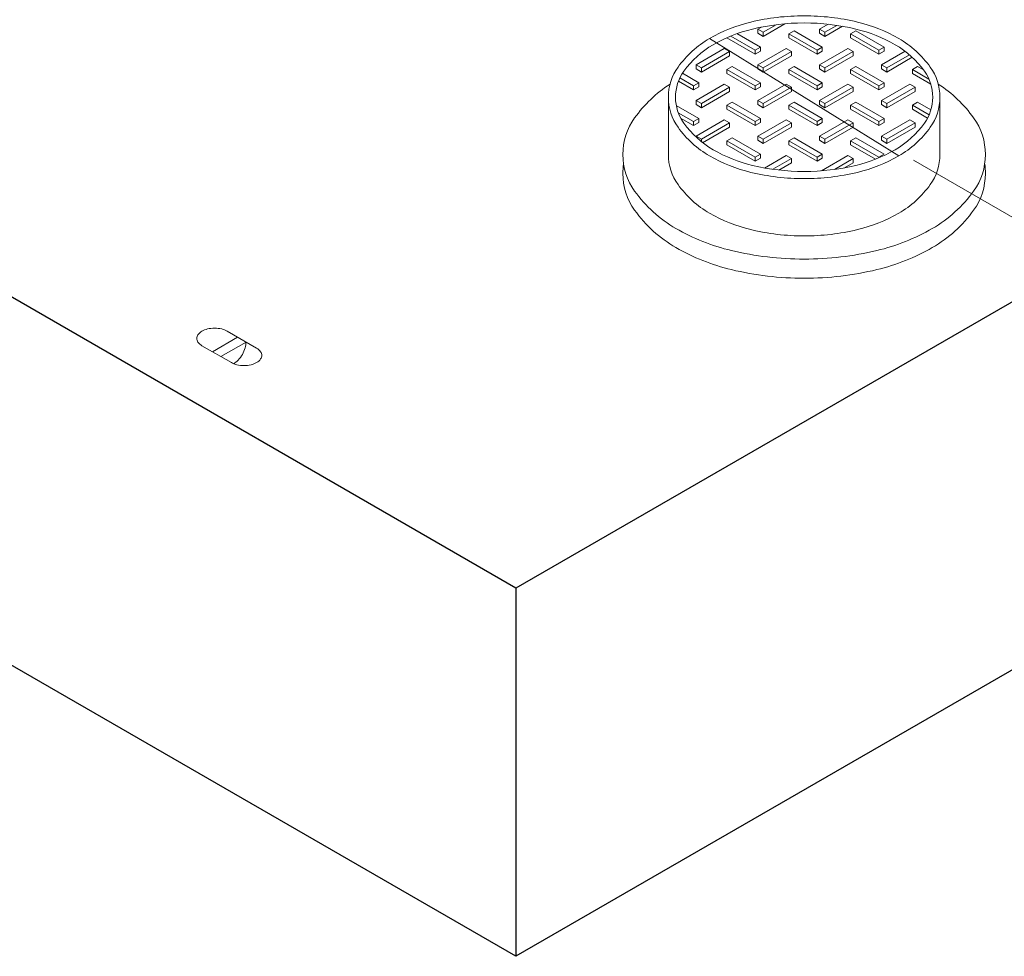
# Model space of a CAD drawing. Header units: inches. Extents: x -68 to 682, y 27 to 463.
# Tile 160 of 165: x 457 to 483, y 104 to 129. Entities that reach past the tile are written whole.
import ezdxf

# ---------------------------------------------------------------- set-up
doc = ezdxf.new("R2010")
doc.units = ezdxf.units.IN
doc.header["$LTSCALE"] = 0.5
doc.header["$MEASUREMENT"] = 0
for name, color, linetype, lineweight in [('Concrete-Thick', 7, 'Continuous', 25), ('Covers-Hatching', 152, 'Continuous', 13), ('Covers-Lt', 175, 'Continuous', 9), ('Dimensions', 7, 'Continuous', 15), ('Embeds-Lt', 143, 'Continuous', 9)]:
    doc.layers.add(name, color=color, linetype=linetype, lineweight=lineweight)

# ---------------------------------------------------------------- blocks, each defined once
blk = doc.blocks.new('ISOBURKE')
for p, q in [((-0.108, 0.812), (1.407, -0.062)), ((0.108, -0.812), (-1.407, 0.062)), ((-0.866, -0.25), (0.433, 0.5)), ((-0.433, -0.5), (0.866, 0.25))]:
    blk.add_line(p, q)
at = {"flags": 128}
for points in [[(-0.758, 0.968, 0.058752), (-1.126, 0.924, 0.072341), (-1.407, 0.812, 0.106617), (-1.617, 0.623, 0.156851), (-1.676, 0.437, 0.156851), (-1.617, 0.252, 0.106617), (-1.407, 0.062, 0.072341)], [(-0.108, 0.812, 0.072341), (-0.389, 0.924, 0.058752), (-0.758, 0.968, 0.058752)], [(0.108, -0.812, 0.072341), (0.389, -0.924, 0.058752), (0.758, -0.968, 0.058752), (1.126, -0.924, 0.072341), (1.407, -0.812, 0.106617), (1.617, -0.623, 0.156851), (1.676, -0.437, 0.156851), (1.617, -0.252, 0.106617), (1.407, -0.062, 0.072341)]]:
    blk.add_lwpolyline(points, format="xyb", dxfattribs=at)
blk.add_lwpolyline([(0.224, -0.87, 0.070127), (0.454, -0.688, 0.058752), (0.676, -0.39, 0.058752), (0.822, -0.049, 0.072341), (0.866, 0.25, 0.106617)], format="xyb")

msp = doc.modelspace()

# ---------------------------------------------------------------- linework, layer by layer
at = {"layer": 'Concrete-Thick'}
for p, q in [((469.91198, 113.70987), (430.37738, 136.53519)), ((496.26932, 128.92729), (469.91198, 113.70987)), ((469.91198, 104.07215), (430.37738, 126.89746)), ((496.26932, 119.28956), (469.91198, 104.07215)), ((469.91198, 113.70987), (469.91198, 104.07215))]:
    msp.add_line(p, q, dxfattribs=at)
at = {"layer": 'Covers-Hatching'}
for p, q in [((476.34591, 128.4051), (476.24958, 128.34949)), ((476.95733, 128.49123), (476.38825, 128.16267)), ((476.38825, 128.26942), (476.73045, 128.46699)), ((478.09157, 128.47889), (477.86745, 128.34949)), ((478.00612, 128.26942), (478.31829, 128.44965)), ((478.4627, 128.42628), (478.00612, 128.16267)), ((475.44065, 128.12727), (475.44065, 128.12264)), ((476.18024, 127.80238), (475.54227, 128.17072)), ((475.69988, 128.23985), (476.31892, 127.88245)), ((476.24958, 128.34949), (476.38825, 128.26942)), ((476.24958, 128.24273), (476.24958, 128.34949)), ((476.38825, 128.16267), (476.24958, 128.24273)), ((476.38825, 128.16267), (476.38825, 128.26942)), ((477.05851, 128.22939), (477.19719, 128.30945)), ((477.79811, 127.80238), (477.05851, 128.22939)), ((477.05851, 128.22939), (477.05851, 128.12264)), ((477.19719, 128.30945), (477.93678, 127.88245)), ((477.86745, 128.34949), (478.00612, 128.26942)), ((477.86745, 128.24273), (477.86745, 128.34949)), ((478.00612, 128.16267), (477.86745, 128.24273)), ((478.00612, 128.16267), (478.00612, 128.26942)), ((478.67638, 128.22939), (478.81505, 128.30945)), ((479.41597, 127.80238), (478.67638, 128.22939)), ((478.67638, 128.22939), (478.67638, 128.12264)), ((478.81505, 128.30945), (479.55465, 127.88245)), ((474.98617, 128.10596), (479.93681, 125.0312)), ((475.44065, 128.12264), (476.18024, 127.69563)), ((476.31892, 127.88245), (476.18024, 127.80238)), ((476.31892, 127.7757), (476.31892, 127.88245)), ((477.05851, 128.12264), (477.79811, 127.69563)), ((477.93678, 127.88245), (477.79811, 127.80238)), ((477.93678, 127.7757), (477.93678, 127.88245)), ((478.67638, 128.12264), (479.41597, 127.69563)), ((479.55465, 127.88245), (479.41597, 127.80238)), ((479.55465, 127.7757), (479.55465, 127.88245)), ((475.37131, 127.84242), (474.63171, 127.41541)), ((474.77039, 127.33535), (475.50998, 127.76235)), ((475.50998, 127.6556), (474.77039, 127.2286)), ((475.50998, 127.76235), (475.37131, 127.84242)), ((475.50998, 127.76235), (475.50998, 127.6556)), ((476.18024, 127.69563), (476.18024, 127.80238)), ((476.18024, 127.69563), (476.31892, 127.7757)), ((476.98918, 127.84242), (476.24958, 127.41541)), ((476.38825, 127.33535), (477.12785, 127.76235)), ((477.12785, 127.6556), (476.38825, 127.2286)), ((477.12785, 127.76235), (476.98918, 127.84242)), ((477.12785, 127.76235), (477.12785, 127.6556)), ((477.79811, 127.69563), (477.79811, 127.80238)), ((477.79811, 127.69563), (477.93678, 127.7757)), ((478.60704, 127.84242), (477.86745, 127.41541)), ((478.00612, 127.33535), (478.74572, 127.76235)), ((478.74572, 127.6556), (478.00612, 127.2286)), ((478.74572, 127.76235), (478.60704, 127.84242)), ((478.74572, 127.76235), (478.74572, 127.6556)), ((479.41597, 127.69563), (479.41597, 127.80238)), ((479.41597, 127.69563), (479.55465, 127.7757)), ((480.10193, 127.77141), (479.48531, 127.41541)), ((479.62399, 127.33535), (480.2174, 127.67796)), ((480.28987, 127.61304), (479.62399, 127.2286)), ((474.63171, 127.30866), (474.63171, 127.41541)), ((474.63171, 127.41541), (474.77039, 127.33535)), ((475.44065, 127.29532), (475.57932, 127.37538)), ((475.57932, 127.37538), (476.31892, 126.94837)), ((476.24958, 127.30866), (476.24958, 127.41541)), ((476.24958, 127.41541), (476.38825, 127.33535)), ((477.05851, 127.29532), (477.19719, 127.37538)), ((477.19719, 127.37538), (477.93678, 126.94837)), ((477.86745, 127.30866), (477.86745, 127.41541)), ((477.86745, 127.41541), (478.00612, 127.33535)), ((478.67638, 127.29532), (478.81505, 127.37538)), ((478.81505, 127.37538), (479.55465, 126.94837)), ((479.48531, 127.30866), (479.48531, 127.41541)), ((479.48531, 127.41541), (479.62399, 127.33535)), ((480.29424, 127.29532), (480.43292, 127.37538)), ((480.43292, 127.37538), (480.57969, 127.29064)), ((474.27469, 127.19453), (474.70105, 126.94837)), ((474.77039, 127.2286), (474.63171, 127.30866)), ((474.77039, 127.2286), (474.77039, 127.33535)), ((476.18024, 126.86831), (475.44065, 127.29532)), ((475.44065, 127.29532), (475.44065, 127.18856)), ((475.44065, 127.18856), (476.18024, 126.76156)), ((476.38825, 127.2286), (476.24958, 127.30866)), ((476.38825, 127.2286), (476.38825, 127.33535)), ((477.79811, 126.86831), (477.05851, 127.29532)), ((477.05851, 127.29532), (477.05851, 127.18856)), ((477.05851, 127.18856), (477.79811, 126.76156)), ((478.00612, 127.2286), (477.86745, 127.30866)), ((478.00612, 127.2286), (478.00612, 127.33535)), ((479.41597, 126.86831), (478.67638, 127.29532)), ((478.67638, 127.29532), (478.67638, 127.18856)), ((478.67638, 127.18856), (479.41597, 126.76156)), ((479.62399, 127.2286), (479.48531, 127.30866)), ((479.62399, 127.2286), (479.62399, 127.33535)), ((480.29424, 127.29532), (480.29424, 127.18856)), ((480.72767, 127.04508), (480.29424, 127.29532)), ((480.29424, 127.18856), (480.77876, 126.90883)), ((474.17128, 126.98736), (474.56238, 126.76156)), ((474.56238, 126.86831), (474.20817, 127.07281)), ((474.70105, 126.94837), (474.56238, 126.86831)), ((474.56238, 126.76156), (474.56238, 126.86831)), ((474.56238, 126.76156), (474.70105, 126.84162)), ((475.37131, 126.90834), (474.63171, 126.48134)), ((474.70105, 126.84162), (474.70105, 126.94837)), ((475.50998, 126.82828), (475.37131, 126.90834)), ((476.31892, 126.94837), (476.18024, 126.86831)), ((476.18024, 126.76156), (476.18024, 126.86831)), ((476.18024, 126.76156), (476.31892, 126.84162)), ((476.98918, 126.90834), (476.24958, 126.48134)), ((476.31892, 126.84162), (476.31892, 126.94837)), ((477.12785, 126.82828), (476.98918, 126.90834)), ((477.93678, 126.94837), (477.79811, 126.86831)), ((477.79811, 126.76156), (477.79811, 126.86831)), ((477.79811, 126.76156), (477.93678, 126.84162)), ((478.60704, 126.90834), (477.86745, 126.48134)), ((477.93678, 126.84162), (477.93678, 126.94837)), ((478.74572, 126.82828), (478.60704, 126.90834)), ((479.55465, 126.94837), (479.41597, 126.86831)), ((479.41597, 126.76156), (479.41597, 126.86831)), ((479.41597, 126.76156), (479.55465, 126.84162)), ((480.22491, 126.90834), (479.48531, 126.48134)), ((479.55465, 126.84162), (479.55465, 126.94837)), ((480.36358, 126.82828), (480.22491, 126.90834)), ((474.77039, 126.40127), (475.50998, 126.82828)), ((475.50998, 126.72153), (474.77039, 126.29452)), ((475.50998, 126.82828), (475.50998, 126.72153)), ((476.38825, 126.40127), (477.12785, 126.82828)), ((477.12785, 126.72153), (476.38825, 126.29452)), ((477.12785, 126.82828), (477.12785, 126.72153)), ((478.00612, 126.40127), (478.74572, 126.82828)), ((478.74572, 126.72153), (478.00612, 126.29452)), ((478.74572, 126.82828), (478.74572, 126.72153)), ((479.62399, 126.40127), (480.36358, 126.82828)), ((480.36358, 126.72153), (479.62399, 126.29452)), ((480.36358, 126.82828), (480.36358, 126.72153)), ((474.11345, 126.35355), (474.70105, 126.0143)), ((474.63171, 126.48134), (474.77039, 126.40127)), ((474.63171, 126.37458), (474.63171, 126.48134)), ((474.77039, 126.29452), (474.63171, 126.37458)), ((474.77039, 126.29452), (474.77039, 126.40127)), ((475.44065, 126.36124), (475.57932, 126.4413)), ((476.18024, 125.93423), (475.44065, 126.36124)), ((475.44065, 126.36124), (475.44065, 126.25449)), ((475.57932, 126.4413), (476.31892, 126.0143)), ((476.24958, 126.48134), (476.38825, 126.40127)), ((476.24958, 126.37458), (476.24958, 126.48134)), ((476.38825, 126.29452), (476.24958, 126.37458)), ((476.38825, 126.29452), (476.38825, 126.40127)), ((477.05851, 126.36124), (477.19719, 126.4413)), ((477.79811, 125.93423), (477.05851, 126.36124)), ((477.05851, 126.36124), (477.05851, 126.25449)), ((477.19719, 126.4413), (477.93678, 126.0143)), ((477.86745, 126.48134), (478.00612, 126.40127)), ((477.86745, 126.37458), (477.86745, 126.48134)), ((478.00612, 126.29452), (477.86745, 126.37458)), ((478.00612, 126.29452), (478.00612, 126.40127)), ((478.67638, 126.36124), (478.81505, 126.4413)), ((478.67638, 126.36124), (478.67638, 126.25449)), ((479.41597, 125.93423), (478.67638, 126.36124)), ((478.81505, 126.4413), (479.55465, 126.0143)), ((479.48531, 126.48134), (479.62399, 126.40127)), ((479.48531, 126.37458), (479.48531, 126.48134)), ((479.62399, 126.29452), (479.48531, 126.37458)), ((479.62399, 126.29452), (479.62399, 126.40127)), ((480.29424, 126.36124), (480.43292, 126.4413)), ((480.29424, 126.36124), (480.29424, 126.25449)), ((480.7343, 126.10717), (480.29424, 126.36124)), ((480.43292, 126.4413), (480.78216, 126.23967)), ((474.56238, 125.93423), (474.16634, 126.16289)), ((475.44065, 126.25449), (476.18024, 125.82748)), ((477.05851, 126.25449), (477.79811, 125.82748)), ((478.67638, 126.25449), (479.41597, 125.82748)), ((480.29424, 126.25449), (480.69423, 126.02356)), ((474.22174, 126.02415), (474.56238, 125.82748)), ((474.70105, 126.0143), (474.56238, 125.93423)), ((474.56238, 125.82748), (474.56238, 125.93423)), ((474.56238, 125.82748), (474.70105, 125.90755)), ((475.37131, 125.97427), (474.63171, 125.54726)), ((474.70105, 125.90755), (474.70105, 126.0143)), ((474.77039, 125.4672), (475.50998, 125.8942)), ((475.50998, 125.8942), (475.37131, 125.97427)), ((475.50998, 125.8942), (475.50998, 125.78745)), ((476.31892, 126.0143), (476.18024, 125.93423)), ((476.18024, 125.82748), (476.18024, 125.93423)), ((476.18024, 125.82748), (476.31892, 125.90755)), ((476.98918, 125.97427), (476.24958, 125.54726)), ((476.31892, 125.90755), (476.31892, 126.0143)), ((476.38825, 125.4672), (477.12785, 125.8942)), ((477.12785, 125.8942), (476.98918, 125.97427)), ((477.12785, 125.8942), (477.12785, 125.78745)), ((477.93678, 126.0143), (477.79811, 125.93423)), ((477.79811, 125.82748), (477.79811, 125.93423)), ((477.79811, 125.82748), (477.93678, 125.90755)), ((478.60704, 125.97427), (477.86745, 125.54726)), ((477.93678, 125.90755), (477.93678, 126.0143)), ((478.00612, 125.4672), (478.74572, 125.8942)), ((478.74572, 125.8942), (478.60704, 125.97427)), ((478.74572, 125.8942), (478.74572, 125.78745)), ((479.55465, 126.0143), (479.41597, 125.93423)), ((479.41597, 125.82748), (479.41597, 125.93423)), ((479.41597, 125.82748), (479.55465, 125.90755)), ((480.22491, 125.97427), (479.48531, 125.54726)), ((479.55465, 125.90755), (479.55465, 126.0143)), ((479.62399, 125.4672), (480.36358, 125.8942)), ((480.36358, 125.8942), (480.22491, 125.97427)), ((480.36358, 125.8942), (480.36358, 125.78745)), ((474.63171, 125.54726), (474.77039, 125.4672)), ((474.63171, 125.52542), (474.63171, 125.54726)), ((475.50998, 125.78745), (474.79543, 125.3749)), ((476.24958, 125.54726), (476.38825, 125.4672)), ((476.24958, 125.44051), (476.24958, 125.54726)), ((477.12785, 125.78745), (476.38825, 125.36045)), ((477.86745, 125.54726), (478.00612, 125.4672)), ((477.86745, 125.44051), (477.86745, 125.54726)), ((478.74572, 125.78745), (478.00612, 125.36045)), ((479.48531, 125.54726), (479.62399, 125.4672)), ((479.48531, 125.44051), (479.48531, 125.54726)), ((480.36358, 125.78745), (479.62399, 125.36045)), ((474.77039, 125.3926), (474.77039, 125.4672)), ((475.44065, 125.42716), (475.57932, 125.50723)), ((476.18024, 125.00016), (475.44065, 125.42716)), ((475.44065, 125.42716), (475.44065, 125.32041)), ((475.44065, 125.32041), (476.18024, 124.89341)), ((475.57932, 125.50723), (476.31892, 125.08022)), ((476.38825, 125.36045), (476.24958, 125.44051)), ((476.38825, 125.36045), (476.38825, 125.4672)), ((477.05851, 125.42716), (477.19719, 125.50723)), ((477.05851, 125.42716), (477.05851, 125.32041)), ((477.79811, 125.00016), (477.05851, 125.42716)), ((477.05851, 125.32041), (477.79811, 124.89341)), ((477.19719, 125.50723), (477.93678, 125.08022)), ((478.00612, 125.36045), (477.86745, 125.44051)), ((478.00612, 125.36045), (478.00612, 125.4672)), ((478.67638, 125.42716), (478.81505, 125.50723)), ((478.67638, 125.42716), (478.67638, 125.32041)), ((479.41597, 125.00016), (478.67638, 125.42716)), ((478.67638, 125.32041), (479.32691, 124.94483)), ((478.81505, 125.50723), (479.55465, 125.08022)), ((479.62399, 125.36045), (479.48531, 125.44051)), ((479.62399, 125.36045), (479.62399, 125.4672)), ((476.31892, 125.08022), (476.18024, 125.00016)), ((476.31892, 124.97347), (476.31892, 125.08022)), ((476.98918, 125.04019), (476.41902, 124.71101)), ((477.12785, 124.96013), (476.98918, 125.04019)), ((477.93678, 125.08022), (477.79811, 125.00016)), ((478.60704, 125.04019), (477.91723, 124.64193)), ((477.93678, 124.97347), (477.93678, 125.08022)), ((478.74572, 124.96013), (478.60704, 125.04019)), ((479.55465, 125.08022), (479.41597, 125.00016)), ((476.18024, 124.89341), (476.18024, 125.00016)), ((476.18024, 124.89341), (476.31892, 124.97347)), ((476.64541, 124.68159), (477.12785, 124.96013)), ((477.12785, 124.85338), (476.79667, 124.66217)), ((477.12785, 124.96013), (477.12785, 124.85338)), ((477.79811, 124.89341), (477.79811, 125.00016)), ((477.79811, 124.89341), (477.93678, 124.97347)), ((478.2587, 124.67895), (478.74572, 124.96013)), ((478.74572, 124.85338), (478.51527, 124.72033)), ((478.74572, 124.96013), (478.74572, 124.85338))]:
    msp.add_line(p, q, dxfattribs=at)
at = {"layer": 'Covers-Lt'}
for p, q in [((473.90594, 125.06858), (473.90594, 126.56858)), ((481.01704, 126.56858), (481.01704, 125.06858))]:
    msp.add_line(p, q, dxfattribs=at)
for points in [[(477.46149, 128.70063, 0.05875187), (476.06551, 128.53603, 0.07234108), (474.98617, 128.10596, 0.10661705), (474.15957, 127.3572, 0.15685122), (473.90594, 126.56858, 0.15685122), (474.15957, 125.77996, 0.10661705), (474.98617, 125.0312, 0.07234108), (476.06551, 124.60114, 0.05875187), (477.46149, 124.43654, 0.05875187), (478.85746, 124.60114, 0.07234108), (479.93681, 125.0312, 0.10661705), (480.7634, 125.77996, 0.15685122), (481.01704, 126.56858, 0.15685122), (480.7634, 127.3572, 0.10661705), (479.93681, 128.10596, 0.07234108), (478.85746, 128.53603, 0.05875187)], [(477.46149, 128.51313, 0.05875187), (476.10912, 128.35367, 0.07234108), (475.07992, 127.94358, 0.10661705), (474.31192, 127.2479, 0.15685122), (474.09344, 126.56858, 0.15685122), (474.31192, 125.88926, 0.10661705), (475.07992, 125.19358, 0.07234108), (476.10912, 124.7835, 0.05875187), (477.46149, 124.62404, 0.05875187), (478.81385, 124.7835, 0.07234108), (479.84306, 125.19358, 0.10661705), (480.61106, 125.88926, 0.15685122), (480.82954, 126.56858, 0.15685122), (480.61106, 127.2479, 0.10661705), (479.84306, 127.94358, 0.07234108), (478.81385, 128.35367, 0.05875187)]]:
    msp.add_lwpolyline(points, format="xyb", close=True, dxfattribs=at)
for points in [[(473.94988, 126.91059, 0.09329346), (473.02346, 126.0258, 0.15685122), (472.7156, 125.06858, 0.15685122), (473.02346, 124.11136, 0.10661705), (474.10564, 123.13108, 0.07234108), (475.55588, 122.55323, 0.05875187), (477.46149, 122.32854, 0.05875187), (479.36709, 122.55323, 0.07234108), (480.81734, 123.13108, 0.10661705), (481.89952, 124.11136, 0.15685122), (482.20737, 125.06858, 0.15685122), (481.89952, 126.0258, 0.09329346), (480.97309, 126.91059, 0.07234108)], [(473.90594, 125.06858, 0.15685122), (474.15957, 124.27996, 0.10661705), (474.98617, 123.5312, 0.07234108), (476.06551, 123.10114, 0.05875187), (477.46149, 122.93654, 0.05875187), (478.85746, 123.10114, 0.07234108), (479.93681, 123.5312, 0.10661705), (480.7634, 124.27996, 0.15685122), (481.01704, 125.06858, 0.15685122)], [(472.73474, 124.81858, 0.0382288), (472.7156, 124.56858, 0.15685122), (473.02346, 123.61136, 0.10661705), (474.10564, 122.63108, 0.07234108), (475.55588, 122.05323, 0.05875187), (477.46149, 121.82854, 0.05875187), (479.36709, 122.05323, 0.07234108), (480.81734, 122.63108, 0.10661705), (481.89952, 123.61136, 0.15685122), (482.20737, 124.56858, 0.0382288), (482.18823, 124.81858, 0.10661705)]]:
    msp.add_lwpolyline(points, format="xyb", dxfattribs=at)
at = {"layer": 'Dimensions'}
msp.add_line((480.32344, 124.92218), (496.48474, 115.59145), dxfattribs=at)

# ---------------------------------------------------------------- block references
at = {"layer": 'Embeds-Lt', "xscale": 0.5073911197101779, "yscale": 0.5073911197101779, "zscale": 0.5073911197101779}
msp.add_blockref('ISOBURKE', (462.4092, 120.03037), dxfattribs=at)

doc.saveas('drawing.dxf')
